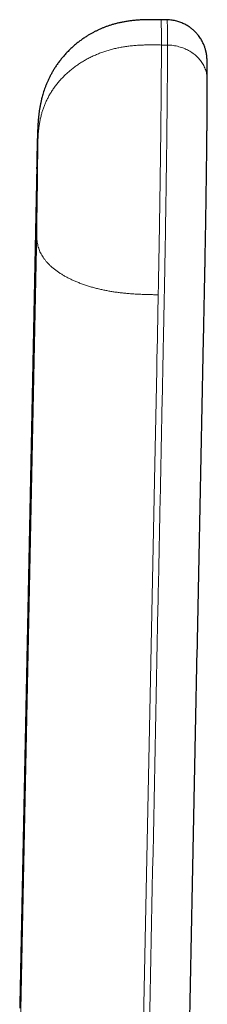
# Model space of a CAD drawing. Header units: millimetres. Extents: x 8 to 698, y 12 to 624.
# Tile 43 of 47: x 406 to 415, y 477 to 526. Entities that reach past the tile are written whole.
import ezdxf

# ---------------------------------------------------------------- set-up
doc = ezdxf.new("R2010")
doc.units = ezdxf.units.MM

msp = doc.modelspace()

# ---------------------------------------------------------------- linework, layer by layer
at = {"color": 7, "linetype": 'Continuous', "lineweight": 30}
for p, q in [((413.305, 525.526), (413.005, 525.53)), ((413.005, 525.529), (413.005, 525.529))]:
    msp.add_line(p, q, dxfattribs=at)
at = {"color": 8, "linetype": 'Continuous', "lineweight": 0}
for p, q in [((413.327, 524.281), (413.027, 524.286)), ((406.033, 476.777), (406.871, 518.141)), ((406.871, 515.099), (406.033, 473.734))]:
    msp.add_line(p, q, dxfattribs=at)
at = {"color": 7, "linetype": 'Continuous', "lineweight": 30, "flags": 128}
msp.add_lwpolyline([(406.872, 518.328), (406.477, 498.839), (406.034, 476.962)], dxfattribs=at)
at = {"color": 8, "linetype": 'Continuous', "lineweight": 0, "flags": 128}
msp.add_lwpolyline([(411.997, 468.894), (412.485, 492.997), (412.7, 503.602), (412.795, 508.268), (412.805, 508.782), (412.816, 509.295), (412.826, 509.808), (412.836, 510.325), (412.843, 510.632), (412.849, 510.943), (412.855, 511.259), (412.858, 511.41), (412.861, 511.558), (412.864, 511.698), (412.867, 511.834), (412.87, 511.966)], dxfattribs=at)
at = {"color": 7, "linetype": 'Continuous', "lineweight": 30}
for points, knots in [([(413.005, 525.53), (412.921, 525.531), (412.754, 525.534), (412.509, 525.535), (412.272, 525.532), (412.042, 525.524), (411.821, 525.511), (411.613, 525.491), (411.416, 525.467), (411.231, 525.438), (411.054, 525.405), (410.886, 525.367), (410.722, 525.326), (410.564, 525.28), (410.413, 525.231), (410.27, 525.18), (410.138, 525.128), (410.014, 525.076), (409.892, 525.021), (409.768, 524.961), (409.64, 524.894), (409.51, 524.822), (409.373, 524.74), (409.23, 524.648), (409.08, 524.544), (408.93, 524.432), (408.781, 524.312), (408.634, 524.183), (408.488, 524.045), (408.345, 523.899), (408.21, 523.749), (408.084, 523.597), (407.967, 523.446), (407.857, 523.292), (407.756, 523.138), (407.663, 522.985), (407.579, 522.835), (407.503, 522.688), (407.434, 522.543), (407.371, 522.4), (407.314, 522.259), (407.262, 522.12), (407.216, 521.985), (407.176, 521.854), (407.143, 521.736), (407.116, 521.634), (407.095, 521.547), (407.077, 521.465), (407.061, 521.39), (407.049, 521.328), (407.039, 521.278), (407.032, 521.235), (407.023, 521.189), (407.015, 521.137), (407.006, 521.08), (406.997, 521.019), (406.989, 520.957), (406.981, 520.896), (406.974, 520.835), (406.967, 520.779), (406.963, 520.731), (406.959, 520.692), (406.956, 520.658), (406.953, 520.627), (406.95, 520.596), (406.947, 520.563), (406.945, 520.527), (406.942, 520.495), (406.94, 520.467), (406.939, 520.444), (406.937, 520.421), (406.935, 520.395), (406.934, 520.365), (406.932, 520.332), (406.929, 520.29), (406.927, 520.244), (406.924, 520.192), (406.922, 520.144), (406.92, 520.098), (406.918, 520.061), (406.917, 520.031), (406.916, 520.006), (406.915, 519.979), (406.914, 519.952), (406.913, 519.927), (406.912, 519.906), (406.912, 519.887), (406.911, 519.865), (406.91, 519.836), (406.909, 519.8), (406.907, 519.758), (406.906, 519.714), (406.904, 519.672), (406.903, 519.634), (406.902, 519.601), (406.901, 519.57), (406.901, 519.542), (406.9, 519.508), (406.898, 519.467), (406.897, 519.416), (406.896, 519.361), (406.894, 519.302), (406.892, 519.243), (406.891, 519.186), (406.89, 519.134), (406.889, 519.085), (406.887, 519.042), (406.887, 519.002), (406.886, 518.964), (406.885, 518.921), (406.884, 518.877), (406.883, 518.834), (406.882, 518.8), (406.881, 518.773), (406.881, 518.75), (406.88, 518.723), (406.879, 518.688), (406.879, 518.647), (406.877, 518.598), (406.876, 518.542), (406.875, 518.478), (406.873, 518.406), (406.872, 518.355), (406.872, 518.328)], [0, 0, 0, 0, 0.0208589, 0.0410417, 0.0605622, 0.0794276, 0.097641, 0.1152037, 0.1311662, 0.146548, 0.1613464, 0.1755577, 0.1891773, 0.20297, 0.2160844, 0.2285134, 0.2402498, 0.2512862, 0.261616, 0.273265, 0.2851847, 0.2974081, 0.3099348, 0.3245367, 0.3395266, 0.3549007, 0.3706537, 0.3867786, 0.4032671, 0.4201094, 0.4372944, 0.4529736, 0.4688687, 0.4844803, 0.4996592, 0.5144034, 0.5284607, 0.542099, 0.55532, 0.5681261, 0.5807422, 0.5929352, 0.6047093, 0.6160688, 0.6269138, 0.6348514, 0.6422649, 0.6491601, 0.6555429, 0.6615105, 0.6648601, 0.6684297, 0.6723164, 0.6767626, 0.6817797, 0.6872521, 0.6925622, 0.6980089, 0.703595, 0.7088245, 0.7132713, 0.7167223, 0.7199398, 0.7229673, 0.7259896, 0.7294383, 0.7333322, 0.7372605, 0.7400204, 0.7424971, 0.7449792, 0.7480952, 0.7518639, 0.7561943, 0.7603477, 0.7678004, 0.7748308, 0.781709, 0.7884998, 0.7949063, 0.798165, 0.8019568, 0.8062524, 0.8103459, 0.8139237, 0.8169905, 0.8197835, 0.8225162, 0.826826, 0.8321654, 0.8384815, 0.8447447, 0.8509268, 0.8557297, 0.8602957, 0.8643923, 0.8680237, 0.8716574, 0.8775421, 0.8839671, 0.8908118, 0.8980067, 0.9053312, 0.9118935, 0.917764, 0.9232221, 0.9284042, 0.9321854, 0.9362876, 0.9408353, 0.9457552, 0.9503139, 0.9543216, 0.9564623, 0.9585952, 0.9613654, 0.9648253, 0.9689739, 0.9738101, 0.9793324, 0.9855392, 0.9924291, 1, 1, 1, 1]), ([(415.292, 522.56), (415.292, 522.571), (415.292, 522.603), (415.292, 522.653), (415.292, 522.709), (415.292, 522.757), (415.291, 522.8), (415.291, 522.837), (415.291, 522.867), (415.291, 522.893), (415.291, 522.914), (415.291, 522.932), (415.291, 522.945), (415.291, 522.957), (415.291, 522.968), (415.291, 522.981), (415.291, 522.996), (415.291, 523.015), (415.29, 523.038), (415.29, 523.063), (415.29, 523.089), (415.29, 523.114), (415.29, 523.138), (415.289, 523.169), (415.289, 523.205), (415.288, 523.246), (415.288, 523.28), (415.287, 523.308), (415.287, 523.329), (415.287, 523.348), (415.286, 523.364), (415.286, 523.379), (415.286, 523.394), (415.285, 523.411), (415.285, 523.429), (415.284, 523.448), (415.284, 523.466), (415.283, 523.483), (415.282, 523.5), (415.282, 523.517), (415.281, 523.534), (415.28, 523.553), (415.279, 523.57), (415.278, 523.588), (415.277, 523.605), (415.276, 523.622), (415.275, 523.642), (415.273, 523.664), (415.271, 523.685), (415.27, 523.704), (415.268, 523.722), (415.266, 523.741), (415.263, 523.762), (415.26, 523.786), (415.256, 523.815), (415.25, 523.849), (415.244, 523.885), (415.236, 523.926), (415.226, 523.97), (415.215, 524.015), (415.203, 524.061), (415.187, 524.118), (415.164, 524.186), (415.134, 524.266), (415.099, 524.35), (415.057, 524.436), (415.009, 524.525), (414.953, 524.616), (414.891, 524.707), (414.815, 524.805), (414.725, 524.906), (414.622, 525.007), (414.515, 525.097), (414.405, 525.178), (414.293, 525.249), (414.188, 525.307), (414.087, 525.355), (413.99, 525.395), (413.887, 525.431), (413.779, 525.463), (413.666, 525.489), (413.549, 525.509), (413.428, 525.522), (413.346, 525.525), (413.305, 525.526)], [0, 0, 0, 0, 0.010225, 0.029836, 0.04784, 0.064237, 0.079025, 0.092205, 0.102887, 0.112212, 0.120181, 0.126793, 0.132048, 0.135945, 0.139989, 0.145009, 0.151016, 0.158011, 0.167626, 0.178535, 0.189559, 0.200372, 0.210972, 0.221362, 0.24151, 0.261445, 0.281599, 0.293578, 0.305133, 0.31566, 0.325155, 0.332663, 0.341159, 0.350876, 0.361815, 0.373638, 0.38461, 0.396136, 0.406142, 0.416008, 0.427513, 0.437909, 0.448911, 0.459229, 0.468787, 0.477739, 0.486923, 0.496099, 0.504243, 0.511339, 0.518036, 0.523461, 0.528876, 0.535053, 0.54202, 0.549801, 0.558381, 0.566952, 0.575117, 0.582756, 0.590625, 0.598853, 0.611901, 0.625735, 0.640336, 0.655716, 0.671884, 0.688844, 0.706585, 0.724494, 0.747941, 0.770839, 0.793132, 0.814771, 0.835717, 0.856144, 0.872082, 0.888713, 0.905991, 0.92386, 0.942263, 0.961134, 0.980404, 1, 1, 1, 1]), ([(414.297, 469.863), (414.342, 472.07), (414.431, 476.483), (414.565, 483.102), (414.699, 489.721), (414.833, 496.34), (414.967, 502.96), (415.06, 507.557), (415.112, 510.131), (415.124, 510.683), (415.135, 511.234), (415.146, 511.786), (415.157, 512.338), (415.166, 512.772), (415.172, 513.097), (415.177, 513.309), (415.181, 513.525), (415.185, 513.745), (415.189, 513.968), (415.193, 514.194), (415.197, 514.422), (415.202, 514.664), (415.206, 514.92), (415.211, 515.189), (415.215, 515.46), (415.219, 515.732), (415.224, 516.006), (415.228, 516.281), (415.232, 516.555), (415.236, 516.83), (415.24, 517.105), (415.244, 517.378), (415.248, 517.65), (415.251, 517.92), (415.255, 518.189), (415.258, 518.454), (415.262, 518.716), (415.265, 518.975), (415.268, 519.231), (415.27, 519.482), (415.273, 519.728), (415.275, 519.969), (415.278, 520.205), (415.28, 520.434), (415.282, 520.657), (415.284, 520.874), (415.285, 521.084), (415.287, 521.286), (415.288, 521.482), (415.289, 521.669), (415.29, 521.849), (415.291, 522.02), (415.291, 522.182), (415.292, 522.335), (415.292, 522.461), (415.292, 522.532), (415.292, 522.559)], [0, 0, 0, 0, 0.1258912, 0.2517974, 0.3777039, 0.5036102, 0.6295164, 0.7554255, 0.7659197, 0.7764129, 0.786904, 0.7973924, 0.8078774, 0.8183643, 0.8222995, 0.8262382, 0.8301789, 0.8341197, 0.8380598, 0.8419997, 0.8459397, 0.8498798, 0.854383, 0.8588866, 0.8633907, 0.8678953, 0.8724004, 0.8769058, 0.8814114, 0.8859175, 0.8904243, 0.8949314, 0.8994383, 0.9039449, 0.9084511, 0.9129565, 0.9174609, 0.921964, 0.9264652, 0.9309643, 0.9354603, 0.9399519, 0.9444382, 0.9489183, 0.9533913, 0.9578562, 0.9623119, 0.9667576, 0.9711962, 0.9756289, 0.980046, 0.9844346, 0.9887913, 0.9931222, 0.9974343, 1, 1, 1, 1])]:
    msp.add_open_spline(points, degree=3, knots=knots, dxfattribs=at)
at = {"color": 8, "linetype": 'Continuous', "lineweight": 0}
for points, knots in [([(413.027, 524.286), (413.027, 524.341), (413.027, 524.452), (413.026, 524.605), (413.026, 524.746), (413.025, 524.876), (413.024, 524.994), (413.023, 525.098), (413.022, 525.19), (413.02, 525.269), (413.019, 525.338), (413.017, 525.397), (413.015, 525.446), (413.013, 525.484), (413.01, 525.512), (413.008, 525.528), (413.006, 525.529), (413.005, 525.529)], [0, 0, 0, 0, 0.070059, 0.139801, 0.209257, 0.278461, 0.347442, 0.416228, 0.480931, 0.545508, 0.609979, 0.674365, 0.738686, 0.806855, 0.874996, 0.94313, 1, 1, 1, 1]), ([(413.327, 524.281), (413.327, 524.391), (413.326, 524.61), (413.325, 524.881), (413.323, 525.108), (413.32, 525.285), (413.316, 525.417), (413.312, 525.496), (413.308, 525.53), (413.305, 525.523), (413.305, 525.522)], [0, 0, 0, 0, 0.141182, 0.281203, 0.420319, 0.55876, 0.696735, 0.834442, 0.972069, 1, 1, 1, 1]), ([(413.027, 524.286), (412.948, 524.287), (412.791, 524.29), (412.554, 524.291), (412.317, 524.29), (412.08, 524.284), (411.842, 524.272), (411.604, 524.253), (411.373, 524.227), (411.148, 524.195), (410.931, 524.155), (410.715, 524.108), (410.5, 524.053), (410.287, 523.99), (410.077, 523.918), (409.87, 523.837), (409.666, 523.749), (409.466, 523.652), (409.271, 523.547), (409.081, 523.434), (408.9, 523.315), (408.729, 523.192), (408.567, 523.066), (408.411, 522.933), (408.262, 522.795), (408.118, 522.649), (407.978, 522.495), (407.845, 522.333), (407.721, 522.166), (407.607, 521.995), (407.501, 521.821), (407.408, 521.647), (407.325, 521.474), (407.252, 521.303), (407.188, 521.129), (407.132, 520.955), (407.082, 520.773), (407.039, 520.583), (407.004, 520.386), (406.976, 520.189), (406.956, 519.992), (406.942, 519.795), (406.933, 519.598), (406.927, 519.402), (406.924, 519.271), (406.923, 519.205)], [0, 0, 0, 0, 0.024235, 0.048498, 0.072809, 0.097182, 0.121631, 0.146167, 0.170802, 0.193481, 0.216259, 0.239144, 0.26214, 0.28525, 0.308474, 0.331809, 0.35525, 0.378789, 0.402414, 0.426112, 0.449868, 0.472303, 0.494758, 0.517218, 0.539664, 0.562083, 0.585812, 0.609476, 0.63306, 0.656551, 0.679941, 0.703221, 0.725068, 0.746814, 0.768459, 0.790006, 0.811461, 0.835302, 0.859044, 0.882695, 0.906268, 0.929771, 0.953218, 0.976622, 1, 1, 1, 1]), ([(412.297, 468.89), (412.484, 478.099), (412.686, 488.075), (412.903, 498.82), (412.95, 501.122), (412.997, 503.424), (413.043, 505.726), (413.09, 508.03), (413.123, 509.676), (413.143, 510.665), (413.15, 510.999), (413.157, 511.334), (413.163, 511.659), (413.17, 511.968), (413.176, 512.265), (413.182, 512.566), (413.188, 512.886), (413.194, 513.221), (413.2, 513.563), (413.208, 514.003), (413.218, 514.553), (413.229, 515.215), (413.239, 515.885), (413.25, 516.56), (413.26, 517.235), (413.269, 517.905), (413.278, 518.564), (413.286, 519.207), (413.294, 519.833), (413.3, 520.438), (413.306, 521.021), (413.312, 521.579), (413.316, 522.111), (413.32, 522.614), (413.323, 523.085), (413.325, 523.523), (413.326, 523.927), (413.327, 524.163), (413.327, 524.281)], [0, 0, 0, 0, 0.500021, 0.541689, 0.583358, 0.625026, 0.666695, 0.708363, 0.750096, 0.756044, 0.762081, 0.768231, 0.774241, 0.779745, 0.785045, 0.790147, 0.795636, 0.801555, 0.80713, 0.812694, 0.823207, 0.833704, 0.844203, 0.854717, 0.865265, 0.875803, 0.886253, 0.896634, 0.906961, 0.917253, 0.927522, 0.937783, 0.948051, 0.958338, 0.968661, 0.979033, 0.989473, 1, 1, 1, 1]), ([(412.87, 511.966), (412.871, 512.015), (412.873, 512.112), (412.876, 512.26), (412.878, 512.41), (412.882, 512.566), (412.885, 512.73), (412.888, 512.9), (412.891, 513.073), (412.894, 513.244), (412.897, 513.412), (412.901, 513.579), (412.904, 513.79), (412.909, 514.047), (412.914, 514.351), (412.919, 514.658), (412.925, 514.966), (412.93, 515.283), (412.935, 515.607), (412.94, 515.94), (412.945, 516.273), (412.95, 516.608), (412.955, 516.942), (412.96, 517.27), (412.965, 517.591), (412.969, 517.903), (412.973, 518.212), (412.977, 518.518), (412.981, 518.826), (412.985, 519.137), (412.989, 519.45), (412.993, 519.758), (412.996, 520.062), (412.999, 520.36), (413.002, 520.647), (413.005, 520.923), (413.008, 521.189), (413.01, 521.449), (413.013, 521.704), (413.015, 521.957), (413.017, 522.209), (413.019, 522.459), (413.02, 522.701), (413.022, 522.935), (413.023, 523.162), (413.024, 523.376), (413.025, 523.577), (413.026, 523.767), (413.026, 523.949), (413.027, 524.123), (413.027, 524.231), (413.027, 524.286)], [0, 0, 0, 0, 0.011938, 0.023814, 0.035807, 0.048098, 0.060872, 0.074314, 0.087766, 0.100867, 0.113394, 0.125906, 0.138406, 0.1607, 0.182965, 0.20521, 0.227443, 0.24967, 0.273246, 0.296833, 0.320439, 0.344075, 0.367748, 0.391469, 0.413831, 0.436097, 0.458275, 0.480374, 0.502402, 0.525698, 0.548933, 0.572117, 0.595257, 0.618364, 0.641444, 0.663188, 0.684922, 0.706653, 0.728386, 0.750128, 0.773204, 0.796306, 0.819442, 0.842618, 0.865845, 0.889131, 0.911149, 0.933236, 0.955401, 0.977652, 1, 1, 1, 1]), ([(415.291, 522.559), (415.291, 522.586), (415.291, 522.651), (415.28, 522.754), (415.261, 522.869), (415.232, 522.984), (415.193, 523.1), (415.143, 523.215), (415.086, 523.325), (415.02, 523.429), (414.949, 523.528), (414.869, 523.622), (414.782, 523.712), (414.687, 523.796), (414.587, 523.875), (414.481, 523.948), (414.37, 524.013), (414.255, 524.072), (414.137, 524.124), (414.016, 524.168), (413.888, 524.207), (413.751, 524.239), (413.608, 524.263), (413.467, 524.279), (413.373, 524.282), (413.327, 524.283)], [0, 0, 0, 0, 0.030243, 0.072583, 0.11589, 0.160097, 0.205124, 0.250882, 0.297271, 0.340255, 0.383587, 0.427171, 0.47091, 0.514702, 0.558446, 0.602043, 0.645393, 0.688401, 0.730978, 0.773037, 0.8145, 0.862503, 0.909477, 0.955333, 1, 1, 1, 1]), ([(406.871, 518.141), (406.872, 518.195), (406.874, 518.302), (406.877, 518.454), (406.88, 518.6), (406.884, 518.738), (406.887, 518.867), (406.89, 518.988), (406.893, 519.096), (406.896, 519.192), (406.898, 519.277), (406.901, 519.353), (406.903, 519.42), (406.905, 519.477), (406.908, 519.527), (406.91, 519.567), (406.912, 519.597), (406.914, 519.615), (406.916, 519.622), (406.917, 519.616), (406.919, 519.599), (406.92, 519.571), (406.921, 519.532), (406.922, 519.486), (406.922, 519.43), (406.923, 519.364), (406.923, 519.29), (406.923, 519.234), (406.923, 519.205)], [0, 0, 0, 0, 0.040001, 0.08, 0.12, 0.159999, 0.199996, 0.239996, 0.279998, 0.316665, 0.353331, 0.389997, 0.426663, 0.46333, 0.499999, 0.54, 0.579999, 0.619998, 0.659996, 0.699994, 0.739994, 0.779996, 0.816663, 0.853329, 0.889997, 0.926664, 0.963331, 1, 1, 1, 1]), ([(406.923, 519.205), (406.923, 519.173), (406.923, 519.107), (406.923, 518.996), (406.922, 518.876), (406.921, 518.747), (406.92, 518.61), (406.919, 518.465), (406.918, 518.317), (406.917, 518.167), (406.915, 518.016), (406.913, 517.861), (406.912, 517.702), (406.91, 517.539), (406.908, 517.368), (406.905, 517.189), (406.903, 517.003), (406.9, 516.815), (406.897, 516.627), (406.894, 516.438), (406.891, 516.25), (406.888, 516.069), (406.885, 515.895), (406.883, 515.729), (406.88, 515.565), (406.877, 515.405), (406.874, 515.249), (406.872, 515.149), (406.871, 515.099)], [0, 0, 0, 0, 0.040002, 0.080001, 0.120001, 0.16, 0.199999, 0.239999, 0.280001, 0.316667, 0.353334, 0.39, 0.426666, 0.463333, 0.500001, 0.540003, 0.580002, 0.620001, 0.659999, 0.699997, 0.739997, 0.78, 0.816665, 0.85333, 0.889997, 0.926665, 0.963332, 1, 1, 1, 1]), ([(406.872, 518.328), (406.872, 518.304), (406.87, 518.242), (406.87, 518.18), (406.871, 518.141)], [0, 0, 0, 0, 0.380565, 1, 1, 1, 1]), ([(406.871, 515.099), (406.871, 515.059), (406.871, 514.979), (406.873, 514.859), (406.878, 514.739), (406.89, 514.618), (406.908, 514.498), (406.934, 514.377), (406.968, 514.259), (407.009, 514.145), (407.059, 514.035), (407.117, 513.925), (407.185, 513.815), (407.262, 513.707), (407.349, 513.6), (407.446, 513.494), (407.552, 513.39), (407.668, 513.288), (407.794, 513.188), (407.928, 513.091), (408.068, 512.998), (408.214, 512.91), (408.364, 512.827), (408.52, 512.747), (408.683, 512.671), (408.855, 512.597), (409.036, 512.525), (409.226, 512.456), (409.422, 512.392), (409.622, 512.333), (409.826, 512.278), (410.029, 512.229), (410.231, 512.186), (410.432, 512.148), (410.633, 512.114), (410.837, 512.085), (411.049, 512.058), (411.27, 512.035), (411.499, 512.015), (411.728, 512), (411.957, 511.988), (412.186, 511.98), (412.414, 511.974), (412.642, 511.969), (412.794, 511.967), (412.87, 511.966)], [0, 0, 0, 0, 0.024236, 0.0485, 0.072811, 0.097185, 0.121635, 0.146172, 0.170808, 0.193487, 0.216266, 0.239152, 0.262149, 0.285259, 0.308484, 0.331819, 0.355261, 0.3788, 0.402426, 0.426124, 0.44988, 0.472316, 0.494771, 0.51723, 0.539676, 0.562095, 0.585824, 0.609487, 0.633071, 0.656562, 0.679951, 0.70323, 0.725077, 0.746822, 0.768466, 0.790013, 0.811467, 0.835307, 0.859048, 0.882699, 0.906271, 0.929774, 0.953219, 0.976622, 1, 1, 1, 1])]:
    msp.add_open_spline(points, degree=3, knots=knots, dxfattribs=at)

doc.saveas('drawing.dxf')
